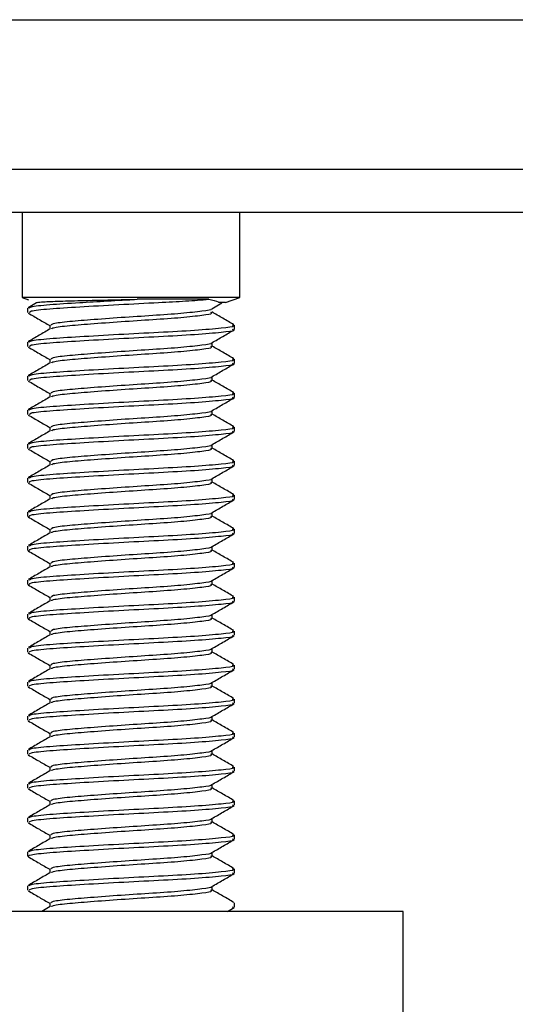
# Model space of a CAD drawing. Header units: millimetres. Extents: x 3619 to 4737, y 1503 to 2366.
# Tile 103 of 256: x 4124.13 to 4127.99, y 2105.8 to 2113.47. Entities that reach past the tile are written whole.
import ezdxf

# ---------------------------------------------------------------- set-up
doc = ezdxf.new("R2010")
doc.units = ezdxf.units.MM

msp = doc.modelspace()

# ---------------------------------------------------------------- linework, layer by layer
at = {"color": 7, "linetype": 'Continuous', "lineweight": 30}
for p, q in [((3962.2363, 2113.4687), (4201.9906, 2113.4687)), ((4201.9906, 2112.3021), (3961.5696, 2112.3021)), ((4202.2263, 2111.9687), (3961.5696, 2111.9687)), ((4124.1485, 2111.9687), (4124.1485, 2111.3071)), ((4125.8419, 2111.3071), (4125.8419, 2111.9687)), ((4124.1485, 2111.3071), (4124.1987, 2111.2888)), ((4125.8419, 2111.3071), (4124.1485, 2111.3071)), ((4125.6012, 2111.2917), (4125.0443, 2111.2917)), ((4125.7318, 2111.267), (4125.8419, 2111.3071)), ((4124.1909, 2111.2223), (4124.1909, 2111.1892)), ((4124.2603, 2111.2644), (4124.1938, 2111.2259)), ((4124.2656, 2111.2675), (4124.2603, 2111.2644)), ((4125.6243, 2111.2178), (4125.7025, 2111.2632)), ((4125.7318, 2111.267), (4125.6794, 2111.267)), ((4124.3627, 2111.09), (4124.3627, 2111.0593)), ((4125.7995, 2111.0569), (4125.7995, 2111.09)), ((4124.1909, 2110.9577), (4124.1909, 2110.9247)), ((4125.6277, 2110.9247), (4125.6277, 2110.9552)), ((4124.3627, 2110.8254), (4124.3627, 2110.7947)), ((4125.7995, 2110.7924), (4125.7995, 2110.8254)), ((4124.1909, 2110.6931), (4124.1909, 2110.6601)), ((4125.6277, 2110.6601), (4125.6277, 2110.6906)), ((4124.3627, 2110.5609), (4124.3627, 2110.5302)), ((4125.7995, 2110.5278), (4125.7995, 2110.5609)), ((4124.1909, 2110.4286), (4124.1909, 2110.3955)), ((4125.6277, 2110.3955), (4125.6277, 2110.4261)), ((4124.3627, 2110.2963), (4124.3627, 2110.2656)), ((4125.7995, 2110.2632), (4125.7995, 2110.2963)), ((4124.1909, 2110.164), (4124.1909, 2110.1309)), ((4125.6277, 2110.1309), (4125.6277, 2110.1615)), ((4124.3627, 2110.0317), (4124.3627, 2110.001)), ((4125.7995, 2109.9986), (4125.7995, 2110.0317)), ((4124.1909, 2109.8994), (4124.1909, 2109.8663)), ((4125.6277, 2109.8663), (4125.6277, 2109.8969)), ((4124.3627, 2109.7671), (4124.3627, 2109.7364)), ((4125.7995, 2109.734), (4125.7995, 2109.7671)), ((4124.1909, 2109.6348), (4124.1909, 2109.6017)), ((4125.6277, 2109.6017), (4125.6277, 2109.6323)), ((4124.3627, 2109.5025), (4124.3627, 2109.4718)), ((4125.7995, 2109.4694), (4125.7995, 2109.5025)), ((4124.1909, 2109.3702), (4124.1909, 2109.3372)), ((4125.6277, 2109.3372), (4125.6277, 2109.3677)), ((4124.3627, 2109.2379), (4124.3627, 2109.2072)), ((4125.7995, 2109.2049), (4125.7995, 2109.2379)), ((4124.1909, 2109.1056), (4124.1909, 2109.0726)), ((4125.6277, 2109.0726), (4125.6277, 2109.1031)), ((4124.3627, 2108.9734), (4124.3627, 2108.9427)), ((4125.7995, 2108.9403), (4125.7995, 2108.9734)), ((4124.1909, 2108.8411), (4124.1909, 2108.808)), ((4125.6277, 2108.808), (4125.6277, 2108.8386)), ((4124.3627, 2108.7088), (4124.3627, 2108.6781)), ((4125.7995, 2108.6757), (4125.7995, 2108.7088)), ((4124.1909, 2108.5765), (4124.1909, 2108.5434)), ((4125.6277, 2108.5434), (4125.6277, 2108.574)), ((4124.3627, 2108.4442), (4124.3627, 2108.4135)), ((4125.7995, 2108.4111), (4125.7995, 2108.4442)), ((4124.1909, 2108.3119), (4124.1909, 2108.2788)), ((4125.6277, 2108.2788), (4125.6277, 2108.3094)), ((4124.3627, 2108.1796), (4124.3627, 2108.1489)), ((4125.7995, 2108.1465), (4125.7995, 2108.1796)), ((4124.1909, 2108.0473), (4124.1909, 2108.0142)), ((4125.6277, 2108.0142), (4125.6277, 2108.0448)), ((4124.3627, 2107.915), (4124.3627, 2107.8843)), ((4125.7995, 2107.8819), (4125.7995, 2107.915)), ((4124.1909, 2107.7827), (4124.1909, 2107.7497)), ((4125.6277, 2107.7497), (4125.6277, 2107.7802)), ((4124.3627, 2107.6504), (4124.3627, 2107.6197)), ((4125.7995, 2107.6174), (4125.7995, 2107.6504)), ((4124.1909, 2107.5181), (4124.1909, 2107.4851)), ((4125.6277, 2107.4851), (4125.6277, 2107.5156)), ((4124.3627, 2107.3859), (4124.3627, 2107.3552)), ((4125.7995, 2107.3528), (4125.7995, 2107.3859)), ((4124.1909, 2107.2536), (4124.1909, 2107.2205)), ((4125.6277, 2107.2205), (4125.6277, 2107.2511)), ((4124.3627, 2107.1213), (4124.3627, 2107.0906)), ((4125.7995, 2107.0882), (4125.7995, 2107.1213)), ((4124.1909, 2106.989), (4124.1909, 2106.9559)), ((4125.6277, 2106.9559), (4125.6277, 2106.9865)), ((4124.3627, 2106.8567), (4124.3627, 2106.826)), ((4125.7995, 2106.8236), (4125.7995, 2106.8567)), ((4124.1909, 2106.7244), (4124.1909, 2106.6913)), ((4125.6277, 2106.6913), (4125.6277, 2106.7219)), ((4124.3668, 2106.5638), (4124.3012, 2106.5257)), ((4124.3627, 2106.5921), (4124.3627, 2106.5614)), ((4125.7455, 2106.5257), (4125.7972, 2106.5557)), ((4125.7902, 2106.5558), (4125.7859, 2106.559)), ((4125.7995, 2106.559), (4125.7995, 2106.5921)), ((4127.1119, 2106.5257), (4122.8832, 2106.5257)), ((4127.1119, 2105.6401), (4127.1119, 2106.5257))]:
    msp.add_line(p, q, dxfattribs=at)
for points, knots in [([(4124.2045, 2111.2223), (4124.2048, 2111.2262), (4124.2055, 2111.2357), (4124.3479, 2111.2512), (4124.5664, 2111.2648), (4124.8103, 2111.2792), (4124.9664, 2111.2875), (4125.0443, 2111.2917)], [0, 0, 0, 0, 0.165767, 0.408484, 0.643639, 0.822132, 1, 1, 1, 1]), ([(4124.2045, 2111.1892), (4124.2048, 2111.1931), (4124.2055, 2111.2026), (4124.3479, 2111.2182), (4124.5884, 2111.2331), (4124.8946, 2111.251), (4125.187, 2111.2657), (4125.4309, 2111.2786), (4125.5437, 2111.2873), (4125.6012, 2111.2917)], [0, 0, 0, 0, 0.111651, 0.275132, 0.433519, 0.598429, 0.759121, 0.877486, 1, 1, 1, 1]), ([(4124.2651, 2111.267), (4124.277, 2111.2688), (4124.3022, 2111.2724), (4124.4337, 2111.2775), (4124.6303, 2111.2825), (4124.8454, 2111.2876), (4124.9888, 2111.2905), (4125.0443, 2111.2917)], [0, 0, 0, 0, 0.194792, 0.411011, 0.627068, 0.855742, 1, 1, 1, 1]), ([(4125.6012, 2111.2917), (4125.63, 2111.2848), (4125.6647, 2111.2766), (4125.6773, 2111.2684), (4125.6794, 2111.267)], [0, 0, 0, 0, 0.831854, 1, 1, 1, 1]), ([(4124.3734, 2111.09), (4124.3737, 2111.0939), (4124.3742, 2111.1034), (4124.4862, 2111.119), (4124.6753, 2111.1338), (4124.9161, 2111.1518), (4125.168, 2111.1678), (4125.3969, 2111.1837), (4125.5527, 2111.2019), (4125.629, 2111.2117), (4125.6221, 2111.2175), (4125.6217, 2111.2178)], [0, 0, 0, 0, 0.089191, 0.2197806, 0.346288, 0.4780301, 0.6063856, 0.7347383, 0.8664788, 0.9929881, 1, 1, 1, 1]), ([(4124.1957, 2111.1845), (4124.2245, 2111.1678), (4124.2802, 2111.1355), (4124.3358, 2111.1032), (4124.3627, 2111.0876)], [0, 0, 0, 0, 0.517063, 1, 1, 1, 1]), ([(4124.3785, 2111.0617), (4124.3792, 2111.064), (4124.3819, 2111.0719), (4124.4876, 2111.0859), (4124.6749, 2111.1008), (4124.9161, 2111.1188), (4125.1681, 2111.1347), (4125.3963, 2111.1507), (4125.5553, 2111.1688), (4125.6322, 2111.18), (4125.62, 2111.1874), (4125.617, 2111.1892)], [0, 0, 0, 0, 0.052792, 0.183659, 0.310436, 0.442459, 0.571087, 0.699713, 0.831734, 0.958513, 1, 1, 1, 1]), ([(4125.7966, 2111.0936), (4125.7677, 2111.1103), (4125.7101, 2111.1438), (4125.6524, 2111.1773), (4125.6236, 2111.194)], [0, 0, 0, 0, 0.500276, 1, 1, 1, 1]), ([(4124.3668, 2111.0617), (4124.338, 2111.045), (4124.2803, 2111.0115), (4124.2227, 2110.978), (4124.1938, 2110.9613)], [0, 0, 0, 0, 0.499703, 1, 1, 1, 1]), ([(4124.2045, 2110.9577), (4124.2048, 2110.9616), (4124.2055, 2110.9711), (4124.3479, 2110.9867), (4124.5884, 2111.0015), (4124.8945, 2111.0196), (4125.2152, 2111.0355), (4125.5052, 2111.0514), (4125.7076, 2111.0695), (4125.8053, 2111.0808), (4125.7897, 2111.0882), (4125.7859, 2111.09)], [0, 0, 0, 0, 0.086221, 0.212467, 0.33478, 0.46213, 0.586222, 0.710316, 0.837664, 0.959976, 1, 1, 1, 1]), ([(4124.2045, 2110.9247), (4124.2048, 2110.9285), (4124.2055, 2110.938), (4124.3479, 2110.9536), (4124.5884, 2110.9685), (4124.8945, 2110.9865), (4125.2152, 2111.0024), (4125.5052, 2111.0184), (4125.7076, 2111.0365), (4125.8053, 2111.0477), (4125.7897, 2111.0551), (4125.7859, 2111.0569)], [0, 0, 0, 0, 0.086221, 0.212467, 0.33478, 0.46213, 0.586222, 0.710316, 0.837664, 0.959976, 1, 1, 1, 1]), ([(4125.6243, 2110.9532), (4125.6531, 2110.97), (4125.7108, 2111.0035), (4125.7684, 2111.0369), (4125.7972, 2111.0536)], [0, 0, 0, 0, 0.499687, 1, 1, 1, 1]), ([(4124.1957, 2110.9199), (4124.2245, 2110.9032), (4124.2802, 2110.871), (4124.3358, 2110.8386), (4124.3627, 2110.823)], [0, 0, 0, 0, 0.517066, 1, 1, 1, 1]), ([(4124.3734, 2110.8254), (4124.3737, 2110.8293), (4124.3742, 2110.8388), (4124.4862, 2110.8544), (4124.6753, 2110.8692), (4124.9161, 2110.8873), (4125.168, 2110.9032), (4125.3969, 2110.9191), (4125.5527, 2110.9373), (4125.629, 2110.9471), (4125.6221, 2110.9529), (4125.6217, 2110.9532)], [0, 0, 0, 0, 0.089191, 0.2197807, 0.3462879, 0.4780301, 0.6063856, 0.7347384, 0.8664788, 0.992988, 1, 1, 1, 1]), ([(4124.3785, 2110.7971), (4124.3792, 2110.7994), (4124.3819, 2110.8073), (4124.4876, 2110.8213), (4124.6749, 2110.8362), (4124.9161, 2110.8542), (4125.1681, 2110.8701), (4125.3963, 2110.8861), (4125.5553, 2110.9042), (4125.6322, 2110.9154), (4125.62, 2110.9228), (4125.617, 2110.9247)], [0, 0, 0, 0, 0.0527919, 0.1836595, 0.3104361, 0.4424586, 0.5710873, 0.6997133, 0.8317341, 0.9585126, 1, 1, 1, 1]), ([(4125.7966, 2110.829), (4125.7677, 2110.8457), (4125.7114, 2110.8784), (4125.6551, 2110.9111), (4125.6277, 2110.927)], [0, 0, 0, 0, 0.512459, 1, 1, 1, 1]), ([(4124.3668, 2110.7971), (4124.338, 2110.7804), (4124.2803, 2110.7469), (4124.2227, 2110.7134), (4124.1938, 2110.6967)], [0, 0, 0, 0, 0.499703, 1, 1, 1, 1]), ([(4124.2045, 2110.6931), (4124.2048, 2110.697), (4124.2055, 2110.7065), (4124.3479, 2110.7221), (4124.5884, 2110.737), (4124.8945, 2110.755), (4125.2152, 2110.7709), (4125.5052, 2110.7869), (4125.7076, 2110.805), (4125.8053, 2110.8162), (4125.7897, 2110.8236), (4125.7859, 2110.8254)], [0, 0, 0, 0, 0.086221, 0.212467, 0.33478, 0.46213, 0.586222, 0.710316, 0.837664, 0.959976, 1, 1, 1, 1]), ([(4124.2045, 2110.6601), (4124.2048, 2110.6639), (4124.2055, 2110.6734), (4124.3479, 2110.689), (4124.5884, 2110.7039), (4124.8945, 2110.7219), (4125.2152, 2110.7379), (4125.5052, 2110.7538), (4125.7076, 2110.7719), (4125.8053, 2110.7832), (4125.7897, 2110.7905), (4125.7859, 2110.7924)], [0, 0, 0, 0, 0.086221, 0.212467, 0.33478, 0.46213, 0.586222, 0.710316, 0.837664, 0.959976, 1, 1, 1, 1]), ([(4125.6243, 2110.6887), (4125.6531, 2110.7054), (4125.7108, 2110.7389), (4125.7684, 2110.7723), (4125.7972, 2110.7891)], [0, 0, 0, 0, 0.49969, 1, 1, 1, 1]), ([(4124.3734, 2110.5609), (4124.3737, 2110.5647), (4124.3742, 2110.5742), (4124.4862, 2110.5898), (4124.6753, 2110.6047), (4124.9161, 2110.6227), (4125.168, 2110.6386), (4125.3969, 2110.6546), (4125.5527, 2110.6727), (4125.629, 2110.6825), (4125.6221, 2110.6884), (4125.6217, 2110.6887)], [0, 0, 0, 0, 0.089191, 0.219781, 0.346288, 0.47803, 0.606386, 0.734738, 0.866479, 0.992988, 1, 1, 1, 1]), ([(4124.1957, 2110.6554), (4124.2245, 2110.6387), (4124.2802, 2110.6064), (4124.3358, 2110.574), (4124.3627, 2110.5584)], [0, 0, 0, 0, 0.517066, 1, 1, 1, 1]), ([(4124.3785, 2110.5325), (4124.3792, 2110.5348), (4124.3819, 2110.5428), (4124.4876, 2110.5567), (4124.6749, 2110.5716), (4124.9161, 2110.5896), (4125.1681, 2110.6056), (4125.3963, 2110.6215), (4125.5553, 2110.6396), (4125.6322, 2110.6509), (4125.62, 2110.6583), (4125.617, 2110.6601)], [0, 0, 0, 0, 0.0527919, 0.1836594, 0.3104361, 0.4424586, 0.5710873, 0.6997133, 0.8317341, 0.9585126, 1, 1, 1, 1]), ([(4125.7966, 2110.5644), (4125.7677, 2110.5811), (4125.7114, 2110.6138), (4125.6551, 2110.6465), (4125.6277, 2110.6625)], [0, 0, 0, 0, 0.512456, 1, 1, 1, 1]), ([(4124.3668, 2110.5325), (4124.338, 2110.5158), (4124.2803, 2110.4823), (4124.2227, 2110.4488), (4124.1938, 2110.4321)], [0, 0, 0, 0, 0.499699, 1, 1, 1, 1]), ([(4124.2045, 2110.4286), (4124.2048, 2110.4324), (4124.2055, 2110.4419), (4124.3479, 2110.4575), (4124.5884, 2110.4724), (4124.8945, 2110.4904), (4125.2152, 2110.5063), (4125.5052, 2110.5223), (4125.7076, 2110.5404), (4125.8053, 2110.5516), (4125.7897, 2110.559), (4125.7859, 2110.5609)], [0, 0, 0, 0, 0.086221, 0.212467, 0.33478, 0.46213, 0.586222, 0.710316, 0.837664, 0.959976, 1, 1, 1, 1]), ([(4124.2045, 2110.3955), (4124.2048, 2110.3993), (4124.2055, 2110.4089), (4124.3479, 2110.4244), (4124.5884, 2110.4393), (4124.8945, 2110.4573), (4125.2152, 2110.4733), (4125.5052, 2110.4892), (4125.7076, 2110.5073), (4125.8053, 2110.5186), (4125.7897, 2110.526), (4125.7859, 2110.5278)], [0, 0, 0, 0, 0.086221, 0.212467, 0.33478, 0.46213, 0.586222, 0.710316, 0.837664, 0.959976, 1, 1, 1, 1]), ([(4125.6243, 2110.4241), (4125.6531, 2110.4408), (4125.7108, 2110.4743), (4125.7684, 2110.5077), (4125.7972, 2110.5245)], [0, 0, 0, 0, 0.499684, 1, 1, 1, 1]), ([(4124.1957, 2110.3908), (4124.2245, 2110.3741), (4124.2802, 2110.3418), (4124.3358, 2110.3095), (4124.3627, 2110.2938)], [0, 0, 0, 0, 0.517066, 1, 1, 1, 1]), ([(4124.3734, 2110.2963), (4124.3737, 2110.3001), (4124.3742, 2110.3096), (4124.4862, 2110.3252), (4124.6753, 2110.3401), (4124.9161, 2110.3581), (4125.168, 2110.3741), (4125.3969, 2110.39), (4125.5527, 2110.4081), (4125.629, 2110.418), (4125.6221, 2110.4238), (4125.6217, 2110.4241)], [0, 0, 0, 0, 0.089191, 0.2197806, 0.346288, 0.4780301, 0.6063856, 0.7347383, 0.8664788, 0.9929881, 1, 1, 1, 1]), ([(4124.3785, 2110.268), (4124.3792, 2110.2702), (4124.3819, 2110.2782), (4124.4876, 2110.2921), (4124.6749, 2110.307), (4124.9161, 2110.325), (4125.1681, 2110.341), (4125.3963, 2110.3569), (4125.5553, 2110.375), (4125.6322, 2110.3863), (4125.62, 2110.3937), (4125.617, 2110.3955)], [0, 0, 0, 0, 0.0527919, 0.1836594, 0.3104361, 0.4424586, 0.5710873, 0.6997132, 0.8317341, 0.9585126, 1, 1, 1, 1]), ([(4125.7966, 2110.2998), (4125.7677, 2110.3166), (4125.7114, 2110.3492), (4125.6551, 2110.3819), (4125.6277, 2110.3979)], [0, 0, 0, 0, 0.512456, 1, 1, 1, 1]), ([(4124.2045, 2110.164), (4124.2048, 2110.1678), (4124.2055, 2110.1773), (4124.3479, 2110.1929), (4124.5884, 2110.2078), (4124.8945, 2110.2258), (4125.2152, 2110.2418), (4125.5052, 2110.2577), (4125.7076, 2110.2758), (4125.8053, 2110.2871), (4125.7897, 2110.2945), (4125.7859, 2110.2963)], [0, 0, 0, 0, 0.086221, 0.212467, 0.33478, 0.46213, 0.586222, 0.710316, 0.837664, 0.959976, 1, 1, 1, 1]), ([(4124.3668, 2110.268), (4124.338, 2110.2512), (4124.2803, 2110.2177), (4124.2227, 2110.1843), (4124.1938, 2110.1675)], [0, 0, 0, 0, 0.499703, 1, 1, 1, 1]), ([(4124.2045, 2110.1309), (4124.2048, 2110.1348), (4124.2055, 2110.1443), (4124.3479, 2110.1598), (4124.5884, 2110.1747), (4124.8945, 2110.1927), (4125.2152, 2110.2087), (4125.5052, 2110.2246), (4125.7076, 2110.2427), (4125.8053, 2110.254), (4125.7897, 2110.2614), (4125.7859, 2110.2632)], [0, 0, 0, 0, 0.086221, 0.212467, 0.33478, 0.46213, 0.586222, 0.710316, 0.837664, 0.959976, 1, 1, 1, 1]), ([(4125.6243, 2110.1595), (4125.6531, 2110.1762), (4125.7108, 2110.2097), (4125.7684, 2110.2432), (4125.7972, 2110.2599)], [0, 0, 0, 0, 0.499687, 1, 1, 1, 1]), ([(4124.3734, 2110.0317), (4124.3737, 2110.0355), (4124.3742, 2110.0451), (4124.4862, 2110.0606), (4124.6753, 2110.0755), (4124.9161, 2110.0935), (4125.168, 2110.1095), (4125.3969, 2110.1254), (4125.5527, 2110.1436), (4125.629, 2110.1534), (4125.6221, 2110.1592), (4125.6217, 2110.1595)], [0, 0, 0, 0, 0.089191, 0.2197807, 0.3462879, 0.4780301, 0.6063856, 0.7347384, 0.8664788, 0.992988, 1, 1, 1, 1]), ([(4124.1957, 2110.1262), (4124.2245, 2110.1095), (4124.2802, 2110.0772), (4124.3358, 2110.0449), (4124.3627, 2110.0293)], [0, 0, 0, 0, 0.517066, 1, 1, 1, 1]), ([(4124.3785, 2110.0034), (4124.3792, 2110.0057), (4124.3819, 2110.0136), (4124.4876, 2110.0276), (4124.6749, 2110.0424), (4124.9161, 2110.0604), (4125.1681, 2110.0764), (4125.3963, 2110.0923), (4125.5553, 2110.1104), (4125.6322, 2110.1217), (4125.62, 2110.1291), (4125.617, 2110.1309)], [0, 0, 0, 0, 0.052792, 0.18366, 0.310436, 0.442459, 0.571087, 0.699713, 0.831734, 0.958513, 1, 1, 1, 1]), ([(4125.7966, 2110.0352), (4125.7677, 2110.052), (4125.7114, 2110.0846), (4125.6551, 2110.1173), (4125.6277, 2110.1333)], [0, 0, 0, 0, 0.512456, 1, 1, 1, 1]), ([(4124.3668, 2110.0034), (4124.338, 2109.9866), (4124.2803, 2109.9531), (4124.2227, 2109.9197), (4124.1938, 2109.9029)], [0, 0, 0, 0, 0.499703, 1, 1, 1, 1]), ([(4124.2045, 2109.8994), (4124.2048, 2109.9033), (4124.2055, 2109.9128), (4124.3479, 2109.9283), (4124.5884, 2109.9432), (4124.8945, 2109.9612), (4125.2152, 2109.9772), (4125.5052, 2109.9931), (4125.7076, 2110.0112), (4125.8053, 2110.0225), (4125.7897, 2110.0299), (4125.7859, 2110.0317)], [0, 0, 0, 0, 0.086221, 0.212467, 0.33478, 0.46213, 0.586222, 0.710316, 0.837664, 0.959976, 1, 1, 1, 1]), ([(4124.2045, 2109.8663), (4124.2048, 2109.8702), (4124.2055, 2109.8797), (4124.3479, 2109.8953), (4124.5884, 2109.9101), (4124.8945, 2109.9281), (4125.2152, 2109.9441), (4125.5052, 2109.96), (4125.7076, 2109.9781), (4125.8053, 2109.9894), (4125.7897, 2109.9968), (4125.7859, 2109.9986)], [0, 0, 0, 0, 0.086221, 0.212467, 0.33478, 0.46213, 0.586222, 0.710316, 0.837664, 0.959976, 1, 1, 1, 1]), ([(4125.6243, 2109.8949), (4125.6531, 2109.9116), (4125.7108, 2109.9451), (4125.7684, 2109.9786), (4125.7972, 2109.9953)], [0, 0, 0, 0, 0.49969, 1, 1, 1, 1]), ([(4124.1957, 2109.8616), (4124.2245, 2109.8449), (4124.2802, 2109.8126), (4124.3358, 2109.7803), (4124.3627, 2109.7647)], [0, 0, 0, 0, 0.517066, 1, 1, 1, 1]), ([(4124.3734, 2109.7671), (4124.3737, 2109.771), (4124.3742, 2109.7805), (4124.4862, 2109.796), (4124.6753, 2109.8109), (4124.9161, 2109.8289), (4125.168, 2109.8449), (4125.3969, 2109.8608), (4125.5527, 2109.879), (4125.629, 2109.8888), (4125.6221, 2109.8946), (4125.6217, 2109.8949)], [0, 0, 0, 0, 0.089191, 0.219781, 0.346288, 0.47803, 0.606386, 0.734738, 0.866479, 0.992988, 1, 1, 1, 1]), ([(4124.3785, 2109.7388), (4124.3792, 2109.7411), (4124.3819, 2109.749), (4124.4876, 2109.763), (4124.6749, 2109.7778), (4124.9161, 2109.7959), (4125.1681, 2109.8118), (4125.3963, 2109.8278), (4125.5553, 2109.8458), (4125.6322, 2109.8571), (4125.62, 2109.8645), (4125.617, 2109.8663)], [0, 0, 0, 0, 0.0527919, 0.1836595, 0.3104361, 0.4424586, 0.5710873, 0.6997133, 0.8317341, 0.9585126, 1, 1, 1, 1]), ([(4125.7966, 2109.7707), (4125.7677, 2109.7874), (4125.7114, 2109.82), (4125.6551, 2109.8528), (4125.6277, 2109.8687)], [0, 0, 0, 0, 0.512456, 1, 1, 1, 1]), ([(4124.2045, 2109.6348), (4124.2048, 2109.6387), (4124.2055, 2109.6482), (4124.3479, 2109.6637), (4124.5884, 2109.6786), (4124.8945, 2109.6966), (4125.2152, 2109.7126), (4125.5052, 2109.7285), (4125.7076, 2109.7466), (4125.8053, 2109.7579), (4125.7897, 2109.7653), (4125.7859, 2109.7671)], [0, 0, 0, 0, 0.086221, 0.212467, 0.33478, 0.46213, 0.586222, 0.710316, 0.837664, 0.959976, 1, 1, 1, 1]), ([(4124.3668, 2109.7388), (4124.338, 2109.7221), (4124.2803, 2109.6885), (4124.2227, 2109.6551), (4124.1938, 2109.6384)], [0, 0, 0, 0, 0.499703, 1, 1, 1, 1]), ([(4124.2045, 2109.6017), (4124.2048, 2109.6056), (4124.2055, 2109.6151), (4124.3479, 2109.6307), (4124.5884, 2109.6455), (4124.8945, 2109.6636), (4125.2152, 2109.6795), (4125.5052, 2109.6955), (4125.7076, 2109.7135), (4125.8053, 2109.7248), (4125.7897, 2109.7322), (4125.7859, 2109.734)], [0, 0, 0, 0, 0.086221, 0.212467, 0.33478, 0.46213, 0.586222, 0.710316, 0.837664, 0.959976, 1, 1, 1, 1]), ([(4125.6243, 2109.6303), (4125.6531, 2109.6471), (4125.7108, 2109.6806), (4125.7684, 2109.714), (4125.7972, 2109.7307)], [0, 0, 0, 0, 0.499684, 1, 1, 1, 1]), ([(4124.3734, 2109.5025), (4124.3737, 2109.5064), (4124.3742, 2109.5159), (4124.4862, 2109.5315), (4124.6753, 2109.5463), (4124.9161, 2109.5643), (4125.168, 2109.5803), (4125.3969, 2109.5962), (4125.5527, 2109.6144), (4125.629, 2109.6242), (4125.6221, 2109.63), (4125.6217, 2109.6303)], [0, 0, 0, 0, 0.089191, 0.2197806, 0.346288, 0.4780301, 0.6063856, 0.7347383, 0.8664788, 0.9929881, 1, 1, 1, 1]), ([(4125.7966, 2109.5061), (4125.7677, 2109.5228), (4125.7114, 2109.5555), (4125.6551, 2109.5882), (4125.6277, 2109.6041)], [0, 0, 0, 0, 0.512456, 1, 1, 1, 1]), ([(4124.1957, 2109.597), (4124.2245, 2109.5803), (4124.2802, 2109.548), (4124.3358, 2109.5157), (4124.3627, 2109.5001)], [0, 0, 0, 0, 0.517066, 1, 1, 1, 1]), ([(4124.3785, 2109.4742), (4124.3792, 2109.4765), (4124.3819, 2109.4844), (4124.4876, 2109.4984), (4124.6749, 2109.5133), (4124.9161, 2109.5313), (4125.1681, 2109.5472), (4125.3963, 2109.5632), (4125.5553, 2109.5813), (4125.6322, 2109.5925), (4125.62, 2109.5999), (4125.617, 2109.6017)], [0, 0, 0, 0, 0.0527919, 0.1836594, 0.3104361, 0.4424586, 0.5710873, 0.6997132, 0.8317341, 0.9585126, 1, 1, 1, 1]), ([(4124.3668, 2109.4742), (4124.338, 2109.4575), (4124.2803, 2109.424), (4124.2227, 2109.3905), (4124.1938, 2109.3738)], [0, 0, 0, 0, 0.499703, 1, 1, 1, 1]), ([(4124.2045, 2109.3702), (4124.2048, 2109.3741), (4124.2055, 2109.3836), (4124.3479, 2109.3992), (4124.5884, 2109.414), (4124.8945, 2109.4321), (4125.2152, 2109.448), (4125.5052, 2109.464), (4125.7076, 2109.482), (4125.8053, 2109.4933), (4125.7897, 2109.5007), (4125.7859, 2109.5025)], [0, 0, 0, 0, 0.086221, 0.212467, 0.33478, 0.46213, 0.586222, 0.710316, 0.837664, 0.959976, 1, 1, 1, 1]), ([(4124.2045, 2109.3372), (4124.2048, 2109.341), (4124.2055, 2109.3505), (4124.3479, 2109.3661), (4124.5884, 2109.381), (4124.8945, 2109.399), (4125.2152, 2109.4149), (4125.5052, 2109.4309), (4125.7076, 2109.449), (4125.8053, 2109.4602), (4125.7897, 2109.4676), (4125.7859, 2109.4694)], [0, 0, 0, 0, 0.086221, 0.212467, 0.33478, 0.46213, 0.586222, 0.710316, 0.837664, 0.959976, 1, 1, 1, 1]), ([(4125.6243, 2109.3657), (4125.6531, 2109.3825), (4125.7108, 2109.416), (4125.7684, 2109.4494), (4125.7972, 2109.4661)], [0, 0, 0, 0, 0.499687, 1, 1, 1, 1]), ([(4124.1957, 2109.3324), (4124.2245, 2109.3157), (4124.2802, 2109.2835), (4124.3358, 2109.2511), (4124.3627, 2109.2355)], [0, 0, 0, 0, 0.517066, 1, 1, 1, 1]), ([(4124.3734, 2109.2379), (4124.3737, 2109.2418), (4124.3742, 2109.2513), (4124.4862, 2109.2669), (4124.6753, 2109.2817), (4124.9161, 2109.2998), (4125.168, 2109.3157), (4125.3969, 2109.3316), (4125.5527, 2109.3498), (4125.629, 2109.3596), (4125.6221, 2109.3654), (4125.6217, 2109.3657)], [0, 0, 0, 0, 0.089191, 0.2197807, 0.3462879, 0.4780301, 0.6063856, 0.7347384, 0.8664788, 0.992988, 1, 1, 1, 1]), ([(4124.3785, 2109.2096), (4124.3792, 2109.2119), (4124.3819, 2109.2198), (4124.4876, 2109.2338), (4124.6749, 2109.2487), (4124.9161, 2109.2667), (4125.1681, 2109.2826), (4125.3963, 2109.2986), (4125.5553, 2109.3167), (4125.6322, 2109.3279), (4125.62, 2109.3353), (4125.617, 2109.3372)], [0, 0, 0, 0, 0.052792, 0.18366, 0.310436, 0.442459, 0.571087, 0.699713, 0.831734, 0.958513, 1, 1, 1, 1]), ([(4125.7966, 2109.2415), (4125.7677, 2109.2582), (4125.7114, 2109.2909), (4125.6551, 2109.3236), (4125.6277, 2109.3395)], [0, 0, 0, 0, 0.512456, 1, 1, 1, 1]), ([(4124.2045, 2109.1056), (4124.2048, 2109.1095), (4124.2055, 2109.119), (4124.3479, 2109.1346), (4124.5884, 2109.1495), (4124.8945, 2109.1675), (4125.2152, 2109.1834), (4125.5052, 2109.1994), (4125.7076, 2109.2175), (4125.8053, 2109.2287), (4125.7897, 2109.2361), (4125.7859, 2109.2379)], [0, 0, 0, 0, 0.086221, 0.212467, 0.33478, 0.46213, 0.586222, 0.710316, 0.837664, 0.959976, 1, 1, 1, 1]), ([(4124.3668, 2109.2096), (4124.338, 2109.1929), (4124.2803, 2109.1594), (4124.2227, 2109.1259), (4124.1938, 2109.1092)], [0, 0, 0, 0, 0.499703, 1, 1, 1, 1]), ([(4124.2045, 2109.0726), (4124.2048, 2109.0764), (4124.2055, 2109.0859), (4124.3479, 2109.1015), (4124.5884, 2109.1164), (4124.8945, 2109.1344), (4125.2152, 2109.1504), (4125.5052, 2109.1663), (4125.7076, 2109.1844), (4125.8053, 2109.1957), (4125.7897, 2109.203), (4125.7859, 2109.2049)], [0, 0, 0, 0, 0.086221, 0.212467, 0.33478, 0.46213, 0.586222, 0.710316, 0.837664, 0.959976, 1, 1, 1, 1]), ([(4125.6243, 2109.1012), (4125.6531, 2109.1179), (4125.7108, 2109.1514), (4125.7684, 2109.1848), (4125.7972, 2109.2016)], [0, 0, 0, 0, 0.49969, 1, 1, 1, 1]), ([(4124.1957, 2109.0679), (4124.2245, 2109.0512), (4124.2802, 2109.0189), (4124.3358, 2108.9865), (4124.3627, 2108.9709)], [0, 0, 0, 0, 0.517066, 1, 1, 1, 1]), ([(4124.3734, 2108.9734), (4124.3737, 2108.9772), (4124.3742, 2108.9867), (4124.4862, 2109.0023), (4124.6753, 2109.0172), (4124.9161, 2109.0352), (4125.168, 2109.0511), (4125.3969, 2109.0671), (4125.5527, 2109.0852), (4125.629, 2109.095), (4125.6221, 2109.1009), (4125.6217, 2109.1012)], [0, 0, 0, 0, 0.089191, 0.219781, 0.346288, 0.47803, 0.606386, 0.734738, 0.866479, 0.992988, 1, 1, 1, 1]), ([(4124.3785, 2108.945), (4124.3792, 2108.9473), (4124.3819, 2108.9553), (4124.4876, 2108.9692), (4124.6749, 2108.9841), (4124.9161, 2109.0021), (4125.1681, 2109.0181), (4125.3963, 2109.034), (4125.5553, 2109.0521), (4125.6322, 2109.0634), (4125.62, 2109.0708), (4125.617, 2109.0726)], [0, 0, 0, 0, 0.0527919, 0.1836595, 0.3104361, 0.4424586, 0.5710873, 0.6997133, 0.8317341, 0.9585126, 1, 1, 1, 1]), ([(4125.7966, 2108.9769), (4125.7677, 2108.9936), (4125.7114, 2109.0263), (4125.6551, 2109.059), (4125.6277, 2109.075)], [0, 0, 0, 0, 0.512456, 1, 1, 1, 1]), ([(4124.3668, 2108.945), (4124.338, 2108.9283), (4124.2803, 2108.8948), (4124.2227, 2108.8613), (4124.1938, 2108.8446)], [0, 0, 0, 0, 0.499703, 1, 1, 1, 1]), ([(4124.2045, 2108.8411), (4124.2048, 2108.8449), (4124.2055, 2108.8544), (4124.3479, 2108.87), (4124.5884, 2108.8849), (4124.8945, 2108.9029), (4125.2152, 2108.9188), (4125.5052, 2108.9348), (4125.7076, 2108.9529), (4125.8053, 2108.9641), (4125.7897, 2108.9715), (4125.7859, 2108.9734)], [0, 0, 0, 0, 0.086221, 0.212467, 0.33478, 0.46213, 0.586222, 0.710316, 0.837664, 0.959976, 1, 1, 1, 1]), ([(4124.2045, 2108.808), (4124.2048, 2108.8118), (4124.2055, 2108.8214), (4124.3479, 2108.8369), (4124.5884, 2108.8518), (4124.8945, 2108.8698), (4125.2152, 2108.8858), (4125.5052, 2108.9017), (4125.7076, 2108.9198), (4125.8053, 2108.9311), (4125.7897, 2108.9385), (4125.7859, 2108.9403)], [0, 0, 0, 0, 0.086221, 0.212467, 0.33478, 0.46213, 0.586222, 0.710316, 0.837664, 0.959976, 1, 1, 1, 1]), ([(4125.6243, 2108.8366), (4125.6531, 2108.8533), (4125.7108, 2108.8868), (4125.7684, 2108.9202), (4125.7972, 2108.937)], [0, 0, 0, 0, 0.499684, 1, 1, 1, 1]), ([(4124.3734, 2108.7088), (4124.3737, 2108.7126), (4124.3742, 2108.7221), (4124.4862, 2108.7377), (4124.6753, 2108.7526), (4124.9161, 2108.7706), (4125.168, 2108.7866), (4125.3969, 2108.8025), (4125.5527, 2108.8206), (4125.629, 2108.8305), (4125.6221, 2108.8363), (4125.6217, 2108.8366)], [0, 0, 0, 0, 0.089191, 0.2197806, 0.346288, 0.4780301, 0.6063856, 0.7347383, 0.8664788, 0.9929881, 1, 1, 1, 1]), ([(4124.1957, 2108.8033), (4124.2245, 2108.7866), (4124.2802, 2108.7543), (4124.3358, 2108.722), (4124.3627, 2108.7063)], [0, 0, 0, 0, 0.517066, 1, 1, 1, 1]), ([(4124.3785, 2108.6805), (4124.3792, 2108.6827), (4124.3819, 2108.6907), (4124.4876, 2108.7046), (4124.6749, 2108.7195), (4124.9161, 2108.7375), (4125.1681, 2108.7535), (4125.3963, 2108.7694), (4125.5553, 2108.7875), (4125.6322, 2108.7988), (4125.62, 2108.8062), (4125.617, 2108.808)], [0, 0, 0, 0, 0.0527919, 0.1836594, 0.3104361, 0.4424586, 0.5710873, 0.6997132, 0.8317341, 0.9585126, 1, 1, 1, 1]), ([(4125.7966, 2108.7123), (4125.7677, 2108.7291), (4125.7114, 2108.7617), (4125.6551, 2108.7944), (4125.6277, 2108.8104)], [0, 0, 0, 0, 0.512456, 1, 1, 1, 1]), ([(4124.2045, 2108.5765), (4124.2048, 2108.5803), (4124.2055, 2108.5898), (4124.3479, 2108.6054), (4124.5884, 2108.6203), (4124.8945, 2108.6383), (4125.2152, 2108.6543), (4125.5052, 2108.6702), (4125.7076, 2108.6883), (4125.8053, 2108.6996), (4125.7897, 2108.7069), (4125.7859, 2108.7088)], [0, 0, 0, 0, 0.086221, 0.212467, 0.33478, 0.46213, 0.586222, 0.710316, 0.837664, 0.959976, 1, 1, 1, 1]), ([(4124.3668, 2108.6805), (4124.338, 2108.6637), (4124.2803, 2108.6302), (4124.2227, 2108.5968), (4124.1938, 2108.58)], [0, 0, 0, 0, 0.499703, 1, 1, 1, 1]), ([(4124.2045, 2108.5434), (4124.2048, 2108.5473), (4124.2055, 2108.5568), (4124.3479, 2108.5723), (4124.5884, 2108.5872), (4124.8945, 2108.6052), (4125.2152, 2108.6212), (4125.5052, 2108.6371), (4125.7076, 2108.6552), (4125.8053, 2108.6665), (4125.7897, 2108.6739), (4125.7859, 2108.6757)], [0, 0, 0, 0, 0.086221, 0.212467, 0.33478, 0.46213, 0.586222, 0.710316, 0.837664, 0.959976, 1, 1, 1, 1]), ([(4125.6243, 2108.572), (4125.6531, 2108.5887), (4125.7108, 2108.6222), (4125.7684, 2108.6557), (4125.7972, 2108.6724)], [0, 0, 0, 0, 0.499687, 1, 1, 1, 1]), ([(4124.1957, 2108.5387), (4124.2245, 2108.522), (4124.2802, 2108.4897), (4124.3358, 2108.4574), (4124.3627, 2108.4418)], [0, 0, 0, 0, 0.517066, 1, 1, 1, 1]), ([(4124.3734, 2108.4442), (4124.3737, 2108.448), (4124.3742, 2108.4576), (4124.4862, 2108.4731), (4124.6753, 2108.488), (4124.9161, 2108.506), (4125.168, 2108.522), (4125.3969, 2108.5379), (4125.5527, 2108.556), (4125.629, 2108.5659), (4125.6221, 2108.5717), (4125.6217, 2108.572)], [0, 0, 0, 0, 0.089191, 0.219781, 0.346288, 0.47803, 0.606386, 0.734738, 0.866479, 0.992988, 1, 1, 1, 1]), ([(4124.3785, 2108.4159), (4124.3792, 2108.4182), (4124.3819, 2108.4261), (4124.4876, 2108.4401), (4124.6749, 2108.4549), (4124.9161, 2108.4729), (4125.1681, 2108.4889), (4125.3963, 2108.5048), (4125.5553, 2108.5229), (4125.6322, 2108.5342), (4125.62, 2108.5416), (4125.617, 2108.5434)], [0, 0, 0, 0, 0.052792, 0.18366, 0.310436, 0.442459, 0.571087, 0.699713, 0.831734, 0.958513, 1, 1, 1, 1]), ([(4125.7966, 2108.4477), (4125.7677, 2108.4645), (4125.7114, 2108.4971), (4125.6551, 2108.5298), (4125.6277, 2108.5458)], [0, 0, 0, 0, 0.512456, 1, 1, 1, 1]), ([(4124.3668, 2108.4159), (4124.338, 2108.3991), (4124.2803, 2108.3656), (4124.2227, 2108.3322), (4124.1938, 2108.3154)], [0, 0, 0, 0, 0.499703, 1, 1, 1, 1]), ([(4124.2045, 2108.3119), (4124.2048, 2108.3158), (4124.2055, 2108.3253), (4124.3479, 2108.3408), (4124.5884, 2108.3557), (4124.8945, 2108.3737), (4125.2152, 2108.3897), (4125.5052, 2108.4056), (4125.7076, 2108.4237), (4125.8053, 2108.435), (4125.7897, 2108.4424), (4125.7859, 2108.4442)], [0, 0, 0, 0, 0.086221, 0.212467, 0.33478, 0.46213, 0.586222, 0.710316, 0.837664, 0.959976, 1, 1, 1, 1]), ([(4124.2045, 2108.2788), (4124.2048, 2108.2827), (4124.2055, 2108.2922), (4124.3479, 2108.3078), (4124.5884, 2108.3226), (4124.8945, 2108.3406), (4125.2152, 2108.3566), (4125.5052, 2108.3725), (4125.7076, 2108.3906), (4125.8053, 2108.4019), (4125.7897, 2108.4093), (4125.7859, 2108.4111)], [0, 0, 0, 0, 0.086221, 0.212467, 0.33478, 0.46213, 0.586222, 0.710316, 0.837664, 0.959976, 1, 1, 1, 1]), ([(4125.6243, 2108.3074), (4125.6531, 2108.3241), (4125.7108, 2108.3576), (4125.7684, 2108.3911), (4125.7972, 2108.4078)], [0, 0, 0, 0, 0.49969, 1, 1, 1, 1]), ([(4124.3734, 2108.1796), (4124.3737, 2108.1835), (4124.3742, 2108.193), (4124.4862, 2108.2085), (4124.6753, 2108.2234), (4124.9161, 2108.2414), (4125.168, 2108.2574), (4125.3969, 2108.2733), (4125.5527, 2108.2915), (4125.629, 2108.3013), (4125.6221, 2108.3071), (4125.6217, 2108.3074)], [0, 0, 0, 0, 0.089191, 0.2197807, 0.3462879, 0.4780301, 0.6063856, 0.7347384, 0.8664788, 0.992988, 1, 1, 1, 1]), ([(4124.1957, 2108.2741), (4124.2245, 2108.2574), (4124.2802, 2108.2251), (4124.3358, 2108.1928), (4124.3627, 2108.1772)], [0, 0, 0, 0, 0.517066, 1, 1, 1, 1]), ([(4124.3785, 2108.1513), (4124.3792, 2108.1536), (4124.3819, 2108.1615), (4124.4876, 2108.1755), (4124.6749, 2108.1903), (4124.9161, 2108.2084), (4125.1681, 2108.2243), (4125.3963, 2108.2403), (4125.5553, 2108.2583), (4125.6322, 2108.2696), (4125.62, 2108.277), (4125.617, 2108.2788)], [0, 0, 0, 0, 0.0527919, 0.1836595, 0.3104361, 0.4424586, 0.5710873, 0.6997133, 0.8317341, 0.9585126, 1, 1, 1, 1]), ([(4125.7966, 2108.1832), (4125.7677, 2108.1999), (4125.7114, 2108.2325), (4125.6551, 2108.2653), (4125.6277, 2108.2812)], [0, 0, 0, 0, 0.512456, 1, 1, 1, 1]), ([(4124.3668, 2108.1513), (4124.338, 2108.1346), (4124.2803, 2108.101), (4124.2227, 2108.0676), (4124.1938, 2108.0509)], [0, 0, 0, 0, 0.499703, 1, 1, 1, 1]), ([(4124.2045, 2108.0473), (4124.2048, 2108.0512), (4124.2055, 2108.0607), (4124.3479, 2108.0762), (4124.5884, 2108.0911), (4124.8945, 2108.1091), (4125.2152, 2108.1251), (4125.5052, 2108.141), (4125.7076, 2108.1591), (4125.8053, 2108.1704), (4125.7897, 2108.1778), (4125.7859, 2108.1796)], [0, 0, 0, 0, 0.086221, 0.212467, 0.33478, 0.46213, 0.586222, 0.710316, 0.837664, 0.959976, 1, 1, 1, 1]), ([(4124.2045, 2108.0142), (4124.2048, 2108.0181), (4124.2055, 2108.0276), (4124.3479, 2108.0432), (4124.5884, 2108.058), (4124.8945, 2108.0761), (4125.2152, 2108.092), (4125.5052, 2108.108), (4125.7076, 2108.126), (4125.8053, 2108.1373), (4125.7897, 2108.1447), (4125.7859, 2108.1465)], [0, 0, 0, 0, 0.086221, 0.212467, 0.33478, 0.46213, 0.586222, 0.710316, 0.837664, 0.959976, 1, 1, 1, 1]), ([(4125.6243, 2108.0428), (4125.6531, 2108.0596), (4125.7108, 2108.0931), (4125.7684, 2108.1265), (4125.7972, 2108.1432)], [0, 0, 0, 0, 0.499684, 1, 1, 1, 1]), ([(4124.1957, 2108.0095), (4124.2245, 2107.9928), (4124.2802, 2107.9605), (4124.3358, 2107.9282), (4124.3627, 2107.9126)], [0, 0, 0, 0, 0.517066, 1, 1, 1, 1]), ([(4124.3734, 2107.915), (4124.3737, 2107.9189), (4124.3742, 2107.9284), (4124.4862, 2107.944), (4124.6753, 2107.9588), (4124.9161, 2107.9768), (4125.168, 2107.9928), (4125.3969, 2108.0087), (4125.5527, 2108.0269), (4125.629, 2108.0367), (4125.6221, 2108.0425), (4125.6217, 2108.0428)], [0, 0, 0, 0, 0.089191, 0.219781, 0.346288, 0.47803, 0.606386, 0.734738, 0.866479, 0.992988, 1, 1, 1, 1]), ([(4124.3785, 2107.8867), (4124.3792, 2107.889), (4124.3819, 2107.8969), (4124.4876, 2107.9109), (4124.6749, 2107.9258), (4124.9161, 2107.9438), (4125.1681, 2107.9597), (4125.3963, 2107.9757), (4125.5553, 2107.9938), (4125.6322, 2108.005), (4125.62, 2108.0124), (4125.617, 2108.0142)], [0, 0, 0, 0, 0.0527919, 0.1836594, 0.3104361, 0.4424586, 0.5710873, 0.6997132, 0.8317341, 0.9585126, 1, 1, 1, 1]), ([(4125.7966, 2107.9186), (4125.7677, 2107.9353), (4125.7114, 2107.968), (4125.6551, 2108.0007), (4125.6277, 2108.0166)], [0, 0, 0, 0, 0.512456, 1, 1, 1, 1]), ([(4124.3668, 2107.8867), (4124.338, 2107.87), (4124.2803, 2107.8365), (4124.2227, 2107.803), (4124.1938, 2107.7863)], [0, 0, 0, 0, 0.499703, 1, 1, 1, 1]), ([(4124.2045, 2107.7827), (4124.2048, 2107.7866), (4124.2055, 2107.7961), (4124.3479, 2107.8117), (4124.5884, 2107.8265), (4124.8945, 2107.8446), (4125.2152, 2107.8605), (4125.5052, 2107.8765), (4125.7076, 2107.8945), (4125.8053, 2107.9058), (4125.7897, 2107.9132), (4125.7859, 2107.915)], [0, 0, 0, 0, 0.086221, 0.212467, 0.33478, 0.46213, 0.586222, 0.710316, 0.837664, 0.959976, 1, 1, 1, 1]), ([(4124.2045, 2107.7497), (4124.2048, 2107.7535), (4124.2055, 2107.763), (4124.3479, 2107.7786), (4124.5884, 2107.7935), (4124.8945, 2107.8115), (4125.2152, 2107.8274), (4125.5052, 2107.8434), (4125.7076, 2107.8615), (4125.8053, 2107.8727), (4125.7897, 2107.8801), (4125.7859, 2107.8819)], [0, 0, 0, 0, 0.086221, 0.212467, 0.33478, 0.46213, 0.586222, 0.710316, 0.837664, 0.959976, 1, 1, 1, 1]), ([(4125.6243, 2107.7782), (4125.6531, 2107.795), (4125.7108, 2107.8285), (4125.7684, 2107.8619), (4125.7972, 2107.8786)], [0, 0, 0, 0, 0.499687, 1, 1, 1, 1]), ([(4124.3734, 2107.6504), (4124.3737, 2107.6543), (4124.3742, 2107.6638), (4124.4862, 2107.6794), (4124.6753, 2107.6942), (4124.9161, 2107.7123), (4125.168, 2107.7282), (4125.3969, 2107.7441), (4125.5527, 2107.7623), (4125.629, 2107.7721), (4125.6221, 2107.7779), (4125.6217, 2107.7782)], [0, 0, 0, 0, 0.089191, 0.219781, 0.346288, 0.47803, 0.606386, 0.734738, 0.866479, 0.992988, 1, 1, 1, 1]), ([(4124.1957, 2107.7449), (4124.2245, 2107.7282), (4124.2802, 2107.696), (4124.3358, 2107.6636), (4124.3627, 2107.648)], [0, 0, 0, 0, 0.517066, 1, 1, 1, 1]), ([(4124.3785, 2107.6221), (4124.3792, 2107.6244), (4124.3819, 2107.6323), (4124.4876, 2107.6463), (4124.6749, 2107.6612), (4124.9161, 2107.6792), (4125.1681, 2107.6951), (4125.3963, 2107.7111), (4125.5553, 2107.7292), (4125.6322, 2107.7404), (4125.62, 2107.7478), (4125.617, 2107.7497)], [0, 0, 0, 0, 0.052792, 0.18366, 0.310436, 0.442459, 0.571087, 0.699713, 0.831734, 0.958513, 1, 1, 1, 1]), ([(4125.7966, 2107.654), (4125.7677, 2107.6707), (4125.7114, 2107.7034), (4125.6551, 2107.7361), (4125.6277, 2107.752)], [0, 0, 0, 0, 0.512456, 1, 1, 1, 1]), ([(4124.3668, 2107.6221), (4124.338, 2107.6054), (4124.2803, 2107.5719), (4124.2227, 2107.5384), (4124.1938, 2107.5217)], [0, 0, 0, 0, 0.499703, 1, 1, 1, 1]), ([(4124.2045, 2107.5181), (4124.2048, 2107.522), (4124.2055, 2107.5315), (4124.3479, 2107.5471), (4124.5884, 2107.562), (4124.8945, 2107.58), (4125.2152, 2107.5959), (4125.5052, 2107.6119), (4125.7076, 2107.63), (4125.8053, 2107.6412), (4125.7897, 2107.6486), (4125.7859, 2107.6504)], [0, 0, 0, 0, 0.086221, 0.212467, 0.33478, 0.46213, 0.586222, 0.710316, 0.837664, 0.959976, 1, 1, 1, 1]), ([(4124.2045, 2107.4851), (4124.2048, 2107.4889), (4124.2055, 2107.4984), (4124.3479, 2107.514), (4124.5884, 2107.5289), (4124.8945, 2107.5469), (4125.2152, 2107.5629), (4125.5052, 2107.5788), (4125.7076, 2107.5969), (4125.8053, 2107.6082), (4125.7897, 2107.6155), (4125.7859, 2107.6174)], [0, 0, 0, 0, 0.086221, 0.212467, 0.33478, 0.46213, 0.586222, 0.710316, 0.837664, 0.959976, 1, 1, 1, 1]), ([(4125.6243, 2107.5137), (4125.6531, 2107.5304), (4125.7108, 2107.5639), (4125.7684, 2107.5973), (4125.7972, 2107.6141)], [0, 0, 0, 0, 0.49969, 1, 1, 1, 1]), ([(4124.1957, 2107.4804), (4124.2245, 2107.4637), (4124.2802, 2107.4314), (4124.3358, 2107.399), (4124.3627, 2107.3834)], [0, 0, 0, 0, 0.517066, 1, 1, 1, 1]), ([(4124.3734, 2107.3859), (4124.3737, 2107.3897), (4124.3742, 2107.3992), (4124.4862, 2107.4148), (4124.6753, 2107.4297), (4124.9161, 2107.4477), (4125.168, 2107.4636), (4125.3969, 2107.4796), (4125.5527, 2107.4977), (4125.629, 2107.5075), (4125.6221, 2107.5134), (4125.6217, 2107.5137)], [0, 0, 0, 0, 0.089191, 0.2197807, 0.3462879, 0.4780301, 0.6063856, 0.7347384, 0.8664788, 0.992988, 1, 1, 1, 1]), ([(4124.3785, 2107.3575), (4124.3792, 2107.3598), (4124.3819, 2107.3678), (4124.4876, 2107.3817), (4124.6749, 2107.3966), (4124.9161, 2107.4146), (4125.1681, 2107.4306), (4125.3963, 2107.4465), (4125.5553, 2107.4646), (4125.6322, 2107.4759), (4125.62, 2107.4833), (4125.617, 2107.4851)], [0, 0, 0, 0, 0.0527919, 0.1836595, 0.3104361, 0.4424586, 0.5710873, 0.6997133, 0.8317341, 0.9585126, 1, 1, 1, 1]), ([(4125.7966, 2107.3894), (4125.7677, 2107.4061), (4125.7114, 2107.4388), (4125.6551, 2107.4715), (4125.6277, 2107.4875)], [0, 0, 0, 0, 0.512456, 1, 1, 1, 1]), ([(4124.2045, 2107.2536), (4124.2048, 2107.2574), (4124.2055, 2107.2669), (4124.3479, 2107.2825), (4124.5884, 2107.2974), (4124.8945, 2107.3154), (4125.2152, 2107.3313), (4125.5052, 2107.3473), (4125.7076, 2107.3654), (4125.8053, 2107.3766), (4125.7897, 2107.384), (4125.7859, 2107.3859)], [0, 0, 0, 0, 0.086221, 0.212467, 0.33478, 0.46213, 0.586222, 0.710316, 0.837664, 0.959976, 1, 1, 1, 1]), ([(4124.3668, 2107.3575), (4124.338, 2107.3408), (4124.2803, 2107.3073), (4124.2227, 2107.2738), (4124.1938, 2107.2571)], [0, 0, 0, 0, 0.499703, 1, 1, 1, 1]), ([(4124.2045, 2107.2205), (4124.2048, 2107.2243), (4124.2055, 2107.2339), (4124.3479, 2107.2494), (4124.5884, 2107.2643), (4124.8945, 2107.2823), (4125.2152, 2107.2983), (4125.5052, 2107.3142), (4125.7076, 2107.3323), (4125.8053, 2107.3436), (4125.7897, 2107.351), (4125.7859, 2107.3528)], [0, 0, 0, 0, 0.086221, 0.212467, 0.33478, 0.46213, 0.586222, 0.710316, 0.837664, 0.959976, 1, 1, 1, 1]), ([(4125.6243, 2107.2491), (4125.6531, 2107.2658), (4125.7108, 2107.2993), (4125.7684, 2107.3327), (4125.7972, 2107.3495)], [0, 0, 0, 0, 0.499684, 1, 1, 1, 1]), ([(4124.3734, 2107.1213), (4124.3737, 2107.1251), (4124.3742, 2107.1346), (4124.4862, 2107.1502), (4124.6753, 2107.1651), (4124.9161, 2107.1831), (4125.168, 2107.1991), (4125.3969, 2107.215), (4125.5527, 2107.2331), (4125.629, 2107.243), (4125.6221, 2107.2488), (4125.6217, 2107.2491)], [0, 0, 0, 0, 0.089191, 0.219781, 0.346288, 0.47803, 0.606386, 0.734738, 0.866479, 0.992988, 1, 1, 1, 1]), ([(4124.1957, 2107.2158), (4124.2245, 2107.1991), (4124.2802, 2107.1668), (4124.3358, 2107.1345), (4124.3627, 2107.1188)], [0, 0, 0, 0, 0.517066, 1, 1, 1, 1]), ([(4124.3785, 2107.093), (4124.3792, 2107.0952), (4124.3819, 2107.1032), (4124.4876, 2107.1171), (4124.6749, 2107.132), (4124.9161, 2107.15), (4125.1681, 2107.166), (4125.3963, 2107.1819), (4125.5553, 2107.2), (4125.6322, 2107.2113), (4125.62, 2107.2187), (4125.617, 2107.2205)], [0, 0, 0, 0, 0.0527919, 0.1836594, 0.3104361, 0.4424586, 0.5710873, 0.6997132, 0.8317341, 0.9585126, 1, 1, 1, 1]), ([(4125.7966, 2107.1248), (4125.7677, 2107.1416), (4125.7114, 2107.1742), (4125.6551, 2107.2069), (4125.6277, 2107.2229)], [0, 0, 0, 0, 0.512456, 1, 1, 1, 1]), ([(4124.3668, 2107.093), (4124.338, 2107.0762), (4124.2803, 2107.0427), (4124.2227, 2107.0093), (4124.1938, 2106.9925)], [0, 0, 0, 0, 0.499703, 1, 1, 1, 1]), ([(4124.1982, 2106.9512), (4124.1973, 2106.9566), (4124.1954, 2106.9677), (4124.3467, 2106.9848), (4124.5887, 2106.9997), (4124.8944, 2107.0177), (4125.2152, 2107.0337), (4125.5052, 2107.0496), (4125.7076, 2107.0677), (4125.8053, 2107.079), (4125.7897, 2107.0864), (4125.7859, 2107.0882)], [0, 0, 0, 0, 0.1168882, 0.2388974, 0.3571054, 0.4801808, 0.6001087, 0.7200378, 0.8431117, 0.9613191, 1, 1, 1, 1]), ([(4124.2045, 2106.989), (4124.2048, 2106.9928), (4124.2055, 2107.0023), (4124.3479, 2107.0179), (4124.5884, 2107.0328), (4124.8945, 2107.0508), (4125.2152, 2107.0668), (4125.5052, 2107.0827), (4125.7076, 2107.1008), (4125.8053, 2107.1121), (4125.7897, 2107.1194), (4125.7859, 2107.1213)], [0, 0, 0, 0, 0.086221, 0.212467, 0.33478, 0.46213, 0.586222, 0.710316, 0.837664, 0.959976, 1, 1, 1, 1]), ([(4125.6243, 2106.9845), (4125.6531, 2107.0012), (4125.7108, 2107.0347), (4125.7684, 2107.0682), (4125.7972, 2107.0849)], [0, 0, 0, 0, 0.499687, 1, 1, 1, 1]), ([(4124.1957, 2106.9512), (4124.2245, 2106.9345), (4124.2802, 2106.9022), (4124.3358, 2106.8699), (4124.3627, 2106.8543)], [0, 0, 0, 0, 0.517066, 1, 1, 1, 1]), ([(4124.3734, 2106.8567), (4124.3737, 2106.8605), (4124.3742, 2106.8701), (4124.4862, 2106.8856), (4124.6753, 2106.9005), (4124.9161, 2106.9185), (4125.168, 2106.9345), (4125.3969, 2106.9504), (4125.5527, 2106.9685), (4125.629, 2106.9784), (4125.6221, 2106.9842), (4125.6217, 2106.9845)], [0, 0, 0, 0, 0.089191, 0.219781, 0.346288, 0.47803, 0.606386, 0.734738, 0.866479, 0.992988, 1, 1, 1, 1]), ([(4124.3785, 2106.8284), (4124.3792, 2106.8307), (4124.3819, 2106.8386), (4124.4876, 2106.8526), (4124.6749, 2106.8674), (4124.9161, 2106.8854), (4125.1681, 2106.9014), (4125.3963, 2106.9173), (4125.5553, 2106.9354), (4125.6322, 2106.9467), (4125.62, 2106.9541), (4125.617, 2106.9559)], [0, 0, 0, 0, 0.052792, 0.18366, 0.310436, 0.442459, 0.571087, 0.699713, 0.831734, 0.958513, 1, 1, 1, 1]), ([(4125.7966, 2106.8602), (4125.7677, 2106.877), (4125.7114, 2106.9096), (4125.6551, 2106.9423), (4125.6277, 2106.9583)], [0, 0, 0, 0, 0.512456, 1, 1, 1, 1]), ([(4124.2045, 2106.7244), (4124.2048, 2106.7283), (4124.2055, 2106.7378), (4124.3479, 2106.7533), (4124.5884, 2106.7682), (4124.8945, 2106.7862), (4125.2152, 2106.8022), (4125.5052, 2106.8181), (4125.7076, 2106.8362), (4125.8053, 2106.8475), (4125.7897, 2106.8549), (4125.7859, 2106.8567)], [0, 0, 0, 0, 0.086221, 0.212467, 0.33478, 0.46213, 0.586222, 0.710316, 0.837664, 0.959976, 1, 1, 1, 1]), ([(4124.3668, 2106.8284), (4124.338, 2106.8116), (4124.2803, 2106.7781), (4124.2227, 2106.7447), (4124.1938, 2106.7279)], [0, 0, 0, 0, 0.499703, 1, 1, 1, 1]), ([(4124.2045, 2106.6913), (4124.2048, 2106.6952), (4124.2055, 2106.7047), (4124.3479, 2106.7203), (4124.5884, 2106.7351), (4124.8945, 2106.7531), (4125.2152, 2106.7691), (4125.5052, 2106.785), (4125.7076, 2106.8031), (4125.8053, 2106.8144), (4125.7897, 2106.8218), (4125.7859, 2106.8236)], [0, 0, 0, 0, 0.086221, 0.212467, 0.33478, 0.46213, 0.586222, 0.710316, 0.837664, 0.959976, 1, 1, 1, 1]), ([(4125.6243, 2106.7199), (4125.6531, 2106.7366), (4125.7108, 2106.7701), (4125.7684, 2106.8036), (4125.7972, 2106.8203)], [0, 0, 0, 0, 0.49969, 1, 1, 1, 1]), ([(4124.3734, 2106.5921), (4124.3737, 2106.596), (4124.3742, 2106.6055), (4124.4862, 2106.621), (4124.6753, 2106.6359), (4124.9161, 2106.6539), (4125.168, 2106.6699), (4125.3969, 2106.6858), (4125.5527, 2106.704), (4125.629, 2106.7138), (4125.6221, 2106.7196), (4125.6217, 2106.7199)], [0, 0, 0, 0, 0.089191, 0.2197807, 0.3462879, 0.4780301, 0.6063856, 0.7347384, 0.8664788, 0.992988, 1, 1, 1, 1]), ([(4124.3785, 2106.5638), (4124.3792, 2106.5661), (4124.3819, 2106.574), (4124.4876, 2106.588), (4124.6749, 2106.6028), (4124.9161, 2106.6209), (4125.1681, 2106.6368), (4125.3963, 2106.6528), (4125.5553, 2106.6708), (4125.6322, 2106.6821), (4125.62, 2106.6895), (4125.617, 2106.6913)], [0, 0, 0, 0, 0.0527919, 0.1836595, 0.3104361, 0.4424586, 0.5710873, 0.6997133, 0.8317341, 0.9585126, 1, 1, 1, 1]), ([(4125.7966, 2106.5957), (4125.7677, 2106.6124), (4125.7114, 2106.645), (4125.6551, 2106.6778), (4125.6277, 2106.6937)], [0, 0, 0, 0, 0.512456, 1, 1, 1, 1]), ([(4124.1957, 2106.6866), (4124.2245, 2106.6699), (4124.2802, 2106.6376), (4124.3358, 2106.6053), (4124.3627, 2106.5897)], [0, 0, 0, 0, 0.517066, 1, 1, 1, 1])]:
    msp.add_open_spline(points, degree=3, knots=knots, dxfattribs=at)

doc.saveas('drawing.dxf')
